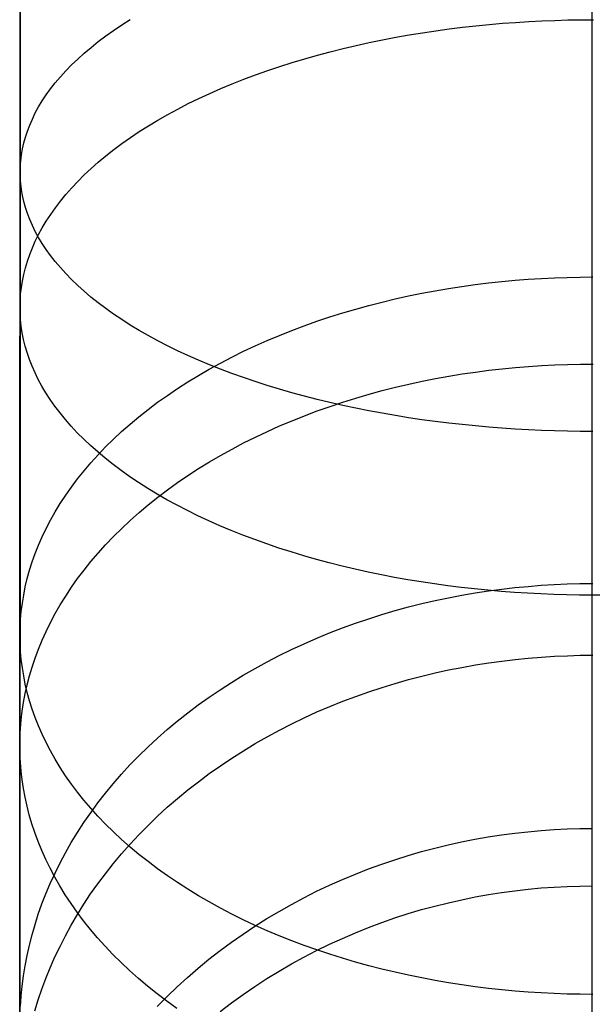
# Model space of a CAD drawing. Extents: x -37 to 483, y -973 to -253.
# Tile 58 of 197: x 210 to 223, y -939 to -917. Entities that reach past the tile are written whole.
import ezdxf

# ---------------------------------------------------------------- set-up
doc = ezdxf.new("R2010")
doc.units = 0
doc.layers.add('LIVELLO_03', color=5, linetype='CONTINUOUS')

msp = doc.modelspace()

# ---------------------------------------------------------------- linework, layer by layer
at = {"layer": 'LIVELLO_03'}
for p, q in [((209.824, -915.857, 581.94), (209.824, -917.279, 582.384)), ((222.744, -917.7, 693.718), (222.745, -915.927, 694.309)), ((209.821, -917.606, 681.247), (209.822, -916.187, 681.825)), ((212.117, -916.752, 589.471), (212.31, -916.63, 589.696)), ((221.606, -916.661, 668.795), (221.9, -916.65, 668.777)), ((221.9, -916.65, 668.777), (222.192, -916.642, 668.765)), ((222.192, -916.642, 668.765), (222.482, -916.637, 668.758)), ((222.482, -916.637, 668.758), (222.769, -916.636, 668.755)), ((211.754, -917.003, 589.011), (211.932, -916.877, 589.242)), ((211.932, -916.877, 589.242), (212.117, -916.752, 589.471)), ((219.209, -916.884, 669.135), (219.511, -916.843, 669.072)), ((219.511, -916.843, 669.072), (219.813, -916.805, 669.015)), ((219.813, -916.805, 669.015), (220.114, -916.772, 668.964)), ((220.114, -916.772, 668.964), (220.415, -916.742, 668.919)), ((220.415, -916.742, 668.919), (220.715, -916.717, 668.879)), ((220.715, -916.717, 668.879), (221.013, -916.695, 668.846)), ((221.013, -916.695, 668.846), (221.311, -916.676, 668.817)), ((221.311, -916.676, 668.817), (221.606, -916.661, 668.795)), ((211.585, -917.131, 588.776), (211.754, -917.003, 589.011)), ((217.708, -917.149, 669.54), (218.006, -917.088, 669.446)), ((218.006, -917.088, 669.446), (218.306, -917.031, 669.359)), ((218.306, -917.031, 669.359), (218.606, -916.978, 669.278)), ((218.606, -916.978, 669.278), (218.907, -916.929, 669.203)), ((218.907, -916.929, 669.203), (219.209, -916.884, 669.135)), ((209.824, -917.279, 582.384), (209.823, -918.686, 582.86)), ((211.268, -917.391, 588.299), (211.423, -917.26, 588.539)), ((211.423, -917.26, 588.539), (211.585, -917.131, 588.776)), ((216.826, -917.357, 669.856), (217.118, -917.283, 669.744)), ((217.118, -917.283, 669.744), (217.412, -917.214, 669.639)), ((217.412, -917.214, 669.639), (217.708, -917.149, 669.54)), ((210.984, -917.656, 587.812), (211.122, -917.523, 588.057)), ((211.122, -917.523, 588.057), (211.268, -917.391, 588.299)), ((215.968, -917.6, 670.227), (216.251, -917.515, 670.097)), ((216.251, -917.515, 670.097), (216.537, -917.434, 669.974)), ((216.537, -917.434, 669.974), (216.826, -917.357, 669.856)), ((209.821, -919.009, 680.638), (209.821, -917.606, 681.247)), ((210.854, -917.79, 587.567), (210.984, -917.656, 587.812)), ((215.413, -917.781, 670.504), (215.688, -917.689, 670.362)), ((215.688, -917.689, 670.362), (215.968, -917.6, 670.227)), ((222.744, -919.457, 693.088), (222.744, -917.7, 693.718)), ((210.617, -918.06, 587.071), (210.731, -917.924, 587.32)), ((210.731, -917.924, 587.32), (210.854, -917.79, 587.567)), ((214.613, -918.082, 670.961), (214.875, -917.978, 670.803)), ((214.875, -917.978, 670.803), (215.141, -917.878, 670.65)), ((215.141, -917.878, 670.65), (215.413, -917.781, 670.504)), ((210.413, -918.331, 586.572), (210.511, -918.195, 586.822)), ((210.511, -918.195, 586.822), (210.617, -918.06, 587.071)), ((214.104, -918.299, 671.293), (214.356, -918.189, 671.124)), ((214.356, -918.189, 671.124), (214.613, -918.082, 670.961)), ((210.322, -918.468, 586.322), (210.413, -918.331, 586.572)), ((213.618, -918.53, 671.645), (213.858, -918.413, 671.467)), ((213.858, -918.413, 671.467), (214.104, -918.299, 671.293)), ((210.165, -918.741, 585.821), (210.24, -918.604, 586.072)), ((210.24, -918.604, 586.072), (210.322, -918.468, 586.322)), ((213.156, -918.774, 672.016), (213.384, -918.651, 671.828)), ((213.384, -918.651, 671.828), (213.618, -918.53, 671.645)), ((209.823, -918.686, 582.86), (209.823, -920.077, 583.368)), ((210.039, -919.013, 585.322), (210.098, -918.877, 585.571)), ((210.098, -918.877, 585.571), (210.165, -918.741, 585.821)), ((212.935, -918.9, 672.208), (213.156, -918.774, 672.016)), ((209.821, -920.396, 680), (209.821, -919.009, 680.638)), ((209.987, -919.149, 585.073), (210.039, -919.013, 585.322)), ((212.514, -919.16, 672.604), (212.721, -919.028, 672.404)), ((212.721, -919.028, 672.404), (212.935, -918.9, 672.208)), ((209.905, -919.418, 584.578), (209.943, -919.284, 584.825)), ((209.943, -919.284, 584.825), (209.987, -919.149, 585.073)), ((212.121, -919.429, 673.015), (212.314, -919.293, 672.807)), ((212.314, -919.293, 672.807), (212.514, -919.16, 672.604)), ((209.875, -919.552, 584.333), (209.905, -919.418, 584.578)), ((211.936, -919.567, 673.225), (212.121, -919.429, 673.015)), ((222.744, -921.199, 692.42), (222.744, -919.457, 693.088)), ((209.836, -919.817, 583.847), (209.852, -919.685, 584.089)), ((209.852, -919.685, 584.089), (209.875, -919.552, 584.333)), ((211.588, -919.849, 673.654), (211.758, -919.707, 673.438)), ((211.758, -919.707, 673.438), (211.936, -919.567, 673.225)), ((209.823, -920.077, 583.368), (209.826, -919.948, 583.606)), ((209.826, -919.948, 583.606), (209.836, -919.817, 583.847)), ((211.425, -919.993, 673.873), (211.588, -919.849, 673.654)), ((209.823, -920.077, 583.368), (209.823, -921.452, 583.907)), ((209.826, -920.207, 583.13), (209.823, -920.077, 583.368)), ((209.836, -920.338, 582.89), (209.826, -920.207, 583.13)), ((211.124, -920.284, 674.316), (211.271, -920.138, 674.094)), ((211.271, -920.138, 674.094), (211.425, -919.993, 673.873)), ((209.82, -921.766, 679.331), (209.821, -920.396, 680)), ((209.852, -920.47, 582.648), (209.836, -920.338, 582.89)), ((210.855, -920.58, 674.767), (210.986, -920.432, 674.541)), ((210.986, -920.432, 674.541), (211.124, -920.284, 674.316)), ((209.875, -920.603, 582.404), (209.852, -920.47, 582.648)), ((209.905, -920.737, 582.158), (209.875, -920.603, 582.404)), ((210.733, -920.729, 674.995), (210.855, -920.58, 674.767)), ((209.943, -920.871, 581.912), (209.905, -920.737, 582.158)), ((209.987, -921.006, 581.664), (209.943, -920.871, 581.912)), ((210.618, -920.88, 675.224), (210.733, -920.729, 674.995)), ((210.039, -921.142, 581.415), (209.987, -921.006, 581.664)), ((210.413, -921.181, 675.683), (210.512, -921.03, 675.453)), ((210.512, -921.03, 675.453), (210.618, -920.88, 675.224)), ((210.098, -921.278, 581.165), (210.039, -921.142, 581.415)), ((210.165, -921.414, 580.915), (210.098, -921.278, 581.165)), ((210.323, -921.333, 675.913), (210.413, -921.181, 675.683)), ((222.743, -922.922, 691.715), (222.744, -921.199, 692.42)), ((209.823, -921.452, 583.907), (209.822, -922.809, 584.478)), ((210.24, -921.551, 580.665), (210.165, -921.414, 580.915)), ((210.165, -921.635, 676.375), (210.24, -921.484, 676.144)), ((210.24, -921.484, 676.144), (210.323, -921.333, 675.913)), ((209.82, -923.119, 678.634), (209.82, -921.766, 679.331)), ((210.098, -921.787, 676.605), (210.165, -921.635, 676.375)), ((210.322, -921.687, 580.415), (210.24, -921.551, 580.665)), ((210.412, -921.824, 580.164), (210.322, -921.687, 580.415)), ((209.986, -922.088, 677.064), (210.038, -921.938, 676.835)), ((210.038, -921.938, 676.835), (210.098, -921.787, 676.605)), ((210.511, -921.96, 579.914), (210.412, -921.824, 580.164)), ((210.617, -922.096, 579.665), (210.511, -921.96, 579.914)), ((209.941, -922.238, 677.292), (209.986, -922.088, 677.064)), ((210.731, -922.231, 579.417), (210.617, -922.096, 579.665)), ((209.873, -922.536, 677.745), (209.904, -922.387, 677.519)), ((209.904, -922.387, 677.519), (209.941, -922.238, 677.292)), ((210.853, -922.366, 579.17), (210.731, -922.231, 579.417)), ((210.983, -922.5, 578.924), (210.853, -922.366, 579.17)), ((209.85, -922.683, 677.97), (209.873, -922.536, 677.745)), ((211.122, -922.633, 578.68), (210.983, -922.5, 578.924)), ((211.268, -922.765, 578.438), (211.122, -922.633, 578.68)), ((219.499, -922.702, 597.825), (219.801, -922.655, 597.88)), ((219.801, -922.655, 597.88), (220.102, -922.613, 597.93)), ((220.102, -922.613, 597.93), (220.403, -922.576, 597.974)), ((220.403, -922.576, 597.974), (220.703, -922.544, 598.012)), ((220.703, -922.544, 598.012), (221.001, -922.516, 598.046)), ((221.001, -922.516, 598.046), (221.299, -922.493, 598.073)), ((221.299, -922.493, 598.073), (221.594, -922.474, 598.096)), ((221.594, -922.474, 598.096), (221.888, -922.46, 598.113)), ((221.888, -922.46, 598.113), (222.18, -922.45, 598.125)), ((222.18, -922.45, 598.125), (222.469, -922.444, 598.132)), ((222.469, -922.444, 598.132), (222.757, -922.442, 598.135)), ((209.822, -922.809, 584.478), (209.822, -924.147, 585.079)), ((209.823, -922.975, 678.414), (209.833, -922.829, 678.193)), ((209.833, -922.829, 678.193), (209.85, -922.683, 677.97)), ((211.422, -922.895, 578.198), (211.268, -922.765, 578.438)), ((218.294, -922.937, 597.545), (218.594, -922.871, 597.623)), ((218.594, -922.871, 597.623), (218.896, -922.81, 597.696)), ((218.896, -922.81, 597.696), (219.197, -922.753, 597.763)), ((219.197, -922.753, 597.763), (219.499, -922.702, 597.825)), ((209.82, -923.119, 678.634), (209.823, -922.975, 678.414)), ((211.584, -923.025, 577.961), (211.422, -922.895, 578.198)), ((211.754, -923.153, 577.726), (211.584, -923.025, 577.961)), ((217.401, -923.167, 597.272), (217.697, -923.085, 597.369)), ((217.697, -923.085, 597.369), (217.995, -923.009, 597.46)), ((217.995, -923.009, 597.46), (218.294, -922.937, 597.545)), ((222.743, -924.628, 690.973), (222.743, -922.922, 691.715)), ((209.819, -924.427, 677.922), (209.82, -923.119, 678.634)), ((209.823, -923.263, 678.853), (209.82, -923.119, 678.634)), ((209.832, -923.408, 679.074), (209.823, -923.263, 678.853)), ((211.931, -923.279, 577.494), (211.754, -923.153, 577.726)), ((212.116, -923.404, 577.266), (211.931, -923.279, 577.494)), ((216.815, -923.344, 597.061), (217.107, -923.253, 597.17)), ((217.107, -923.253, 597.17), (217.401, -923.167, 597.272)), ((209.848, -923.555, 679.297), (209.832, -923.408, 679.074)), ((212.309, -923.526, 577.041), (212.116, -923.404, 577.266)), ((212.509, -923.647, 576.82), (212.309, -923.526, 577.041)), ((215.957, -923.648, 596.7), (216.24, -923.542, 596.826)), ((216.24, -923.542, 596.826), (216.526, -923.441, 596.946)), ((216.526, -923.441, 596.946), (216.815, -923.344, 597.061)), ((209.871, -923.702, 679.522), (209.848, -923.555, 679.297)), ((209.901, -923.851, 679.748), (209.871, -923.702, 679.522)), ((212.716, -923.765, 576.602), (212.509, -923.647, 576.82)), ((212.93, -923.882, 576.389), (212.716, -923.765, 576.602)), ((215.402, -923.875, 596.431), (215.678, -923.759, 596.568)), ((215.678, -923.759, 596.568), (215.957, -923.648, 596.7)), ((209.937, -924, 679.975), (209.901, -923.851, 679.748)), ((213.15, -923.995, 576.181), (212.93, -923.882, 576.389)), ((215.131, -923.995, 596.288), (215.402, -923.875, 596.431)), ((209.822, -924.147, 585.079), (209.821, -925.466, 585.71)), ((209.982, -924.15, 680.204), (209.937, -924, 679.975)), ((210.033, -924.301, 680.433), (209.982, -924.15, 680.204)), ((213.378, -924.106, 575.977), (213.15, -923.995, 576.181)), ((213.611, -924.215, 575.778), (213.378, -924.106, 575.977)), ((214.603, -924.25, 595.986), (214.865, -924.12, 596.139)), ((214.865, -924.12, 596.139), (215.131, -923.995, 596.288)), ((209.819, -925.715, 677.182), (209.819, -924.427, 677.922)), ((210.092, -924.452, 680.663), (210.033, -924.301, 680.433)), ((213.851, -924.321, 575.584), (213.611, -924.215, 575.778)), ((214.097, -924.424, 575.395), (213.851, -924.321, 575.584)), ((214.095, -924.522, 595.663), (214.346, -924.384, 595.827)), ((214.348, -924.523, 575.212), (214.097, -924.424, 575.395)), ((214.346, -924.384, 595.827), (214.603, -924.25, 595.986)), ((221.601, -924.44, 663.752), (221.895, -924.425, 663.737)), ((221.895, -924.425, 663.737), (222.187, -924.414, 663.727)), ((222.187, -924.414, 663.727), (222.477, -924.408, 663.721)), ((222.477, -924.408, 663.721), (222.764, -924.406, 663.719)), ((210.159, -924.603, 680.893), (210.092, -924.452, 680.663)), ((210.233, -924.755, 681.124), (210.159, -924.603, 680.893)), ((213.849, -924.664, 595.494), (214.095, -924.522, 595.663)), ((214.605, -924.62, 575.035), (214.348, -924.523, 575.212)), ((214.867, -924.714, 574.863), (214.605, -924.62, 575.035)), ((219.506, -924.681, 663.991), (219.807, -924.631, 663.942)), ((219.807, -924.631, 663.942), (220.109, -924.587, 663.898)), ((220.109, -924.587, 663.898), (220.41, -924.548, 663.859)), ((220.41, -924.548, 663.859), (220.71, -924.514, 663.825)), ((220.71, -924.514, 663.825), (221.008, -924.484, 663.796)), ((221.008, -924.484, 663.796), (221.306, -924.46, 663.772)), ((221.306, -924.46, 663.772), (221.601, -924.44, 663.752)), ((222.742, -926.314, 690.194), (222.743, -924.628, 690.973)), ((210.315, -924.906, 681.354), (210.233, -924.755, 681.124)), ((213.376, -924.96, 595.142), (213.609, -924.81, 595.32)), ((213.609, -924.81, 595.32), (213.849, -924.664, 595.494)), ((215.133, -924.804, 574.697), (214.867, -924.714, 574.863)), ((215.404, -924.892, 574.537), (215.133, -924.804, 574.697)), ((218.301, -924.931, 664.238), (218.601, -924.86, 664.168)), ((218.601, -924.86, 664.168), (218.902, -924.795, 664.104)), ((218.902, -924.795, 664.104), (219.204, -924.735, 664.045)), ((219.204, -924.735, 664.045), (219.506, -924.681, 663.991)), ((210.405, -925.058, 681.585), (210.315, -924.906, 681.354)), ((210.503, -925.209, 681.815), (210.405, -925.058, 681.585)), ((213.148, -925.114, 594.96), (213.376, -924.96, 595.142)), ((215.68, -924.975, 574.384), (215.404, -924.892, 574.537)), ((215.959, -925.056, 574.236), (215.68, -924.975, 574.384)), ((216.242, -925.133, 574.096), (215.959, -925.056, 574.236)), ((217.407, -925.174, 664.478), (217.703, -925.088, 664.393)), ((217.703, -925.088, 664.393), (218.001, -925.007, 664.313)), ((218.001, -925.007, 664.313), (218.301, -924.931, 664.238)), ((210.609, -925.36, 682.045), (210.503, -925.209, 681.815)), ((212.713, -925.432, 594.583), (212.927, -925.271, 594.773)), ((212.927, -925.271, 594.773), (213.148, -925.114, 594.96)), ((216.528, -925.206, 573.961), (216.242, -925.133, 574.096)), ((216.817, -925.276, 573.833), (216.528, -925.206, 573.961)), ((217.109, -925.342, 573.712), (216.817, -925.276, 573.833)), ((216.821, -925.363, 664.664), (217.113, -925.266, 664.568)), ((217.113, -925.266, 664.568), (217.407, -925.174, 664.478)), ((209.821, -925.466, 585.71), (209.821, -926.765, 586.371)), ((210.723, -925.51, 682.273), (210.609, -925.36, 682.045)), ((210.845, -925.659, 682.501), (210.723, -925.51, 682.273)), ((212.506, -925.596, 594.388), (212.713, -925.432, 594.583)), ((216.246, -925.573, 664.871), (216.532, -925.466, 664.765)), ((216.532, -925.466, 664.765), (216.821, -925.363, 664.664)), ((217.403, -925.404, 573.597), (217.109, -925.342, 573.712)), ((217.699, -925.463, 573.489), (217.403, -925.404, 573.597)), ((217.997, -925.519, 573.388), (217.699, -925.463, 573.489)), ((218.296, -925.57, 573.293), (217.997, -925.519, 573.388)), ((209.818, -926.985, 676.416), (209.819, -925.715, 677.182)), ((210.975, -925.808, 682.728), (210.845, -925.659, 682.501)), ((212.114, -925.932, 593.989), (212.307, -925.762, 594.19)), ((212.307, -925.762, 594.19), (212.506, -925.596, 594.388)), ((215.683, -925.804, 665.099), (215.963, -925.686, 664.983)), ((215.963, -925.686, 664.983), (216.246, -925.573, 664.871)), ((218.596, -925.619, 573.205), (218.296, -925.57, 573.293)), ((218.897, -925.663, 573.123), (218.596, -925.619, 573.205)), ((219.199, -925.704, 573.048), (218.897, -925.663, 573.123)), ((219.501, -925.741, 572.98), (219.199, -925.704, 573.048)), ((219.802, -925.775, 572.918), (219.501, -925.741, 572.98)), ((211.113, -925.956, 682.952), (210.975, -925.808, 682.728)), ((211.259, -926.103, 683.175), (211.113, -925.956, 682.952)), ((211.929, -926.104, 593.784), (212.114, -925.932, 593.989)), ((215.136, -926.055, 665.347), (215.408, -925.927, 665.22)), ((215.408, -925.927, 665.22), (215.683, -925.804, 665.099)), ((220.104, -925.805, 572.863), (219.802, -925.775, 572.918)), ((220.404, -925.832, 572.813), (220.104, -925.805, 572.863)), ((220.704, -925.856, 572.77), (220.404, -925.832, 572.813)), ((221.003, -925.876, 572.733), (220.704, -925.856, 572.77)), ((221.3, -925.893, 572.703), (221.003, -925.876, 572.733)), ((221.596, -925.907, 572.678), (221.3, -925.893, 572.703)), ((221.89, -925.917, 572.658), (221.596, -925.907, 572.678)), ((222.182, -925.925, 572.645), (221.89, -925.917, 572.658)), ((222.471, -925.929, 572.637), (222.182, -925.925, 572.645)), ((222.758, -925.931, 572.634), (222.471, -925.929, 572.637)), ((211.412, -926.248, 683.397), (211.259, -926.103, 683.175)), ((211.751, -926.279, 593.577), (211.929, -926.104, 593.784)), ((214.608, -926.326, 665.613), (214.87, -926.188, 665.478)), ((214.87, -926.188, 665.478), (215.136, -926.055, 665.347)), ((211.574, -926.392, 683.615), (211.412, -926.248, 683.397)), ((211.744, -926.534, 683.832), (211.574, -926.392, 683.615)), ((211.582, -926.456, 593.367), (211.751, -926.279, 593.577)), ((214.351, -926.468, 665.754), (214.608, -926.326, 665.613)), ((222.742, -927.979, 689.379), (222.742, -926.314, 690.194)), ((211.265, -926.816, 592.94), (211.42, -926.635, 593.155)), ((211.42, -926.635, 593.155), (211.582, -926.456, 593.367)), ((211.921, -926.674, 684.045), (211.744, -926.534, 683.832)), ((213.853, -926.766, 666.047), (214.099, -926.615, 665.898)), ((214.099, -926.615, 665.898), (214.351, -926.468, 665.754)), ((209.821, -926.765, 586.371), (209.821, -928.044, 587.061)), ((211.119, -926.998, 592.723), (211.265, -926.816, 592.94)), ((212.106, -926.812, 684.256), (211.921, -926.674, 684.045)), ((212.298, -926.949, 684.463), (212.106, -926.812, 684.256)), ((213.613, -926.922, 666.201), (213.853, -926.766, 666.047)), ((209.818, -928.234, 675.624), (209.818, -926.985, 676.416)), ((210.981, -927.182, 592.505), (211.119, -926.998, 592.723)), ((212.497, -927.083, 684.667), (212.298, -926.949, 684.463)), ((212.704, -927.214, 684.867), (212.497, -927.083, 684.667)), ((213.152, -927.245, 666.519), (213.379, -927.082, 666.358)), ((213.379, -927.082, 666.358), (213.613, -926.922, 666.201)), ((210.851, -927.368, 592.285), (210.981, -927.182, 592.505)), ((212.918, -927.343, 685.063), (212.704, -927.214, 684.867)), ((212.931, -927.412, 666.684), (213.152, -927.245, 666.519)), ((210.728, -927.554, 592.064), (210.851, -927.368, 592.285)), ((212.716, -927.583, 666.852), (212.931, -927.412, 666.684)), ((213.138, -927.469, 685.256), (212.918, -927.343, 685.063)), ((213.365, -927.593, 685.444), (213.138, -927.469, 685.256)), ((210.508, -927.929, 591.619), (210.614, -927.741, 591.842)), ((210.614, -927.741, 591.842), (210.728, -927.554, 592.064)), ((212.309, -927.935, 667.198), (212.509, -927.757, 667.024)), ((212.509, -927.757, 667.024), (212.716, -927.583, 666.852)), ((213.599, -927.714, 685.627), (213.365, -927.593, 685.444)), ((213.838, -927.831, 685.806), (213.599, -927.714, 685.627)), ((210.41, -928.117, 591.395), (210.508, -927.929, 591.619)), ((212.116, -928.115, 667.376), (212.309, -927.935, 667.198)), ((214.084, -927.945, 685.98), (213.838, -927.831, 685.806)), ((214.335, -928.056, 686.149), (214.084, -927.945, 685.98)), ((222.742, -929.623, 688.529), (222.742, -927.979, 689.379)), ((209.821, -928.044, 587.061), (209.82, -929.3, 587.78)), ((210.319, -928.306, 591.171), (210.41, -928.117, 591.395)), ((211.931, -928.299, 667.557), (212.116, -928.115, 667.376)), ((214.591, -928.164, 686.312), (214.335, -928.056, 686.149)), ((214.853, -928.268, 686.471), (214.591, -928.164, 686.312)), ((209.817, -929.462, 674.805), (209.818, -928.234, 675.624)), ((210.237, -928.495, 590.947), (210.319, -928.306, 591.171)), ((211.753, -928.484, 667.74), (211.931, -928.299, 667.557)), ((215.119, -928.369, 686.624), (214.853, -928.268, 686.471)), ((215.39, -928.466, 686.771), (215.119, -928.369, 686.624)), ((210.162, -928.684, 590.723), (210.237, -928.495, 590.947)), ((211.583, -928.673, 667.925), (211.753, -928.484, 667.74)), ((215.665, -928.559, 686.913), (215.39, -928.466, 686.771)), ((215.944, -928.648, 687.048), (215.665, -928.559, 686.913)), ((216.227, -928.733, 687.178), (215.944, -928.648, 687.048)), ((210.036, -929.061, 590.276), (210.095, -928.872, 590.499)), ((210.095, -928.872, 590.499), (210.162, -928.684, 590.723)), ((211.266, -929.056, 668.303), (211.421, -928.863, 668.113)), ((211.421, -928.863, 668.113), (211.583, -928.673, 667.925)), ((216.513, -928.815, 687.302), (216.227, -928.733, 687.178)), ((216.802, -928.893, 687.42), (216.513, -928.815, 687.302)), ((209.984, -929.248, 590.053), (210.036, -929.061, 590.276)), ((211.12, -929.25, 668.494), (211.266, -929.056, 668.303)), ((217.094, -928.966, 687.532), (216.802, -928.893, 687.42)), ((217.387, -929.036, 687.638), (217.094, -928.966, 687.532)), ((217.683, -929.101, 687.738), (217.387, -929.036, 687.638)), ((209.82, -929.3, 587.78), (209.82, -930.534, 588.528)), ((209.939, -929.435, 589.832), (209.984, -929.248, 590.053)), ((210.981, -929.446, 668.687), (211.12, -929.25, 668.494)), ((217.981, -929.163, 687.832), (217.683, -929.101, 687.738)), ((218.28, -929.221, 687.919), (217.981, -929.163, 687.832)), ((218.58, -929.274, 688), (218.28, -929.221, 687.919)), ((218.881, -929.324, 688.076), (218.58, -929.274, 688)), ((209.817, -930.668, 673.962), (209.817, -929.462, 674.805)), ((209.902, -929.621, 589.611), (209.939, -929.435, 589.832)), ((210.851, -929.643, 668.881), (210.981, -929.446, 668.687)), ((219.183, -929.369, 688.145), (218.881, -929.324, 688.076)), ((219.485, -929.411, 688.208), (219.183, -929.369, 688.145)), ((219.786, -929.449, 688.265), (219.485, -929.411, 688.208)), ((220.087, -929.482, 688.317), (219.786, -929.449, 688.265)), ((220.388, -929.512, 688.362), (220.087, -929.482, 688.317)), ((220.099, -929.572, 603.282), (220.399, -929.526, 603.319)), ((220.688, -929.539, 688.402), (220.388, -929.512, 688.362)), ((220.399, -929.526, 603.319), (220.699, -929.487, 603.351)), ((220.987, -929.561, 688.436), (220.688, -929.539, 688.402)), ((220.699, -929.487, 603.351), (220.998, -929.452, 603.379)), ((220.998, -929.452, 603.379), (221.295, -929.424, 603.403)), ((221.295, -929.424, 603.403), (221.591, -929.401, 603.422)), ((221.591, -929.401, 603.422), (221.885, -929.383, 603.436)), ((221.885, -929.383, 603.436), (222.176, -929.37, 603.447)), ((222.176, -929.37, 603.447), (222.466, -929.363, 603.453)), ((222.466, -929.363, 603.453), (222.753, -929.361, 603.455)), ((209.872, -929.806, 589.391), (209.902, -929.621, 589.611)), ((210.728, -929.841, 669.076), (210.851, -929.643, 668.881)), ((218.892, -929.814, 603.084), (219.194, -929.745, 603.141)), ((219.194, -929.745, 603.141), (219.496, -929.681, 603.193)), ((219.496, -929.681, 603.193), (219.797, -929.624, 603.239)), ((219.797, -929.624, 603.239), (220.099, -929.572, 603.282)), ((221.284, -929.58, 688.465), (220.987, -929.561, 688.436)), ((221.579, -929.596, 688.488), (221.284, -929.58, 688.465)), ((221.873, -929.607, 688.506), (221.579, -929.596, 688.488)), ((222.165, -929.616, 688.519), (221.873, -929.607, 688.506)), ((222.455, -929.621, 688.526), (222.165, -929.616, 688.519)), ((222.742, -929.623, 688.529), (222.455, -929.621, 688.526)), ((222.741, -931.212, 687.661), (222.742, -929.623, 688.529)), ((223.029, -929.621, 688.527), (222.742, -929.623, 688.529)), ((209.849, -929.99, 589.173), (209.872, -929.806, 589.391)), ((210.614, -930.04, 669.273), (210.728, -929.841, 669.076)), ((217.991, -930.06, 602.884), (218.291, -929.972, 602.955)), ((218.291, -929.972, 602.955), (218.591, -929.89, 603.022)), ((218.591, -929.89, 603.022), (218.892, -929.814, 603.084)), ((209.823, -930.354, 588.741), (209.833, -930.173, 588.956)), ((209.833, -930.173, 588.956), (209.849, -929.99, 589.173)), ((210.507, -930.24, 669.47), (210.614, -930.04, 669.273)), ((217.398, -930.255, 602.725), (217.694, -930.154, 602.807)), ((217.694, -930.154, 602.807), (217.991, -930.06, 602.884)), ((209.82, -930.534, 588.528), (209.823, -930.354, 588.741)), ((210.409, -930.441, 669.667), (210.507, -930.24, 669.47)), ((216.812, -930.474, 602.546), (217.103, -930.361, 602.638)), ((217.103, -930.361, 602.638), (217.398, -930.255, 602.725)), ((209.82, -930.534, 588.528), (209.819, -931.72, 589.289)), ((209.823, -930.713, 588.315), (209.82, -930.534, 588.528)), ((210.236, -930.843, 670.063), (210.318, -930.642, 669.865)), ((210.318, -930.642, 669.865), (210.409, -930.441, 669.667)), ((216.236, -930.718, 602.347), (216.523, -930.593, 602.449)), ((216.523, -930.593, 602.449), (216.812, -930.474, 602.546)), ((209.816, -931.852, 673.093), (209.817, -930.668, 673.962)), ((209.832, -930.895, 588.1), (209.823, -930.713, 588.315)), ((210.161, -931.044, 670.261), (210.236, -930.843, 670.063)), ((215.674, -930.986, 602.129), (215.954, -930.849, 602.241)), ((215.954, -930.849, 602.241), (216.236, -930.718, 602.347)), ((209.849, -931.077, 587.883), (209.832, -930.895, 588.1)), ((209.872, -931.261, 587.665), (209.849, -931.077, 587.883)), ((210.093, -931.245, 670.458), (210.161, -931.044, 670.261)), ((215.399, -931.128, 602.013), (215.674, -930.986, 602.129)), ((220.703, -931.109, 657.57), (221.002, -931.073, 657.547)), ((221.002, -931.073, 657.547), (221.299, -931.044, 657.528)), ((221.299, -931.044, 657.528), (221.595, -931.02, 657.512)), ((221.595, -931.02, 657.512), (221.889, -931.002, 657.5)), ((221.889, -931.002, 657.5), (222.181, -930.989, 657.491)), ((222.181, -930.989, 657.491), (222.47, -930.981, 657.486)), ((222.47, -930.981, 657.486), (222.758, -930.979, 657.485)), ((209.902, -931.446, 587.446), (209.872, -931.261, 587.665)), ((210.034, -931.445, 670.656), (210.093, -931.245, 670.458)), ((214.861, -931.431, 601.766), (215.128, -931.277, 601.892)), ((215.128, -931.277, 601.892), (215.399, -931.128, 602.013)), ((219.198, -931.377, 657.745), (219.5, -931.311, 657.702)), ((219.5, -931.311, 657.702), (219.801, -931.252, 657.663)), ((219.801, -931.252, 657.663), (220.103, -931.198, 657.628)), ((220.103, -931.198, 657.628), (220.404, -931.15, 657.597)), ((220.404, -931.15, 657.597), (220.703, -931.109, 657.57)), ((222.741, -932.778, 686.76), (222.741, -931.212, 687.661)), ((209.939, -931.632, 587.225), (209.902, -931.446, 587.446)), ((209.982, -931.645, 670.852), (210.034, -931.445, 670.656)), ((214.599, -931.591, 601.636), (214.861, -931.431, 601.766)), ((218.295, -931.614, 657.899), (218.595, -931.529, 657.844)), ((218.595, -931.529, 657.844), (218.896, -931.45, 657.792)), ((218.896, -931.45, 657.792), (219.198, -931.377, 657.745)), ((209.819, -931.72, 589.289), (209.819, -932.884, 590.076)), ((209.937, -931.844, 671.048), (209.982, -931.645, 670.852)), ((209.984, -931.819, 587.003), (209.939, -931.632, 587.225)), ((214.091, -931.926, 601.363), (214.343, -931.756, 601.502)), ((214.343, -931.756, 601.502), (214.599, -931.591, 601.636)), ((217.697, -931.804, 658.023), (217.995, -931.705, 657.959)), ((217.995, -931.705, 657.959), (218.295, -931.614, 657.899)), ((209.815, -933.013, 672.2), (209.816, -931.852, 673.093)), ((209.899, -932.042, 671.243), (209.937, -931.844, 671.048)), ((210.035, -932.007, 586.781), (209.984, -931.819, 587.003)), ((213.846, -932.101, 601.22), (214.091, -931.926, 601.363)), ((217.107, -932.019, 658.163), (217.401, -931.908, 658.091)), ((217.401, -931.908, 658.091), (217.697, -931.804, 658.023)), ((209.869, -932.239, 671.437), (209.899, -932.042, 671.243)), ((210.095, -932.195, 586.557), (210.035, -932.007, 586.781)), ((210.162, -932.384, 586.333), (210.095, -932.195, 586.557)), ((213.606, -932.282, 601.073), (213.846, -932.101, 601.22)), ((216.526, -932.26, 658.32), (216.815, -932.137, 658.239)), ((216.815, -932.137, 658.239), (217.107, -932.019, 658.163)), ((209.846, -932.434, 671.63), (209.869, -932.239, 671.437)), ((210.236, -932.573, 586.109), (210.162, -932.384, 586.333)), ((213.372, -932.467, 600.922), (213.606, -932.282, 601.073)), ((215.957, -932.527, 658.493), (216.24, -932.391, 658.404)), ((216.24, -932.391, 658.404), (216.526, -932.26, 658.32)), ((209.819, -932.822, 672.011), (209.829, -932.629, 671.821)), ((209.829, -932.629, 671.821), (209.846, -932.434, 671.63)), ((210.319, -932.762, 585.885), (210.236, -932.573, 586.109)), ((213.145, -932.656, 600.768), (213.372, -932.467, 600.922)), ((215.677, -932.67, 658.586), (215.957, -932.527, 658.493)), ((209.815, -933.013, 672.2), (209.819, -932.822, 672.011)), ((210.409, -932.95, 585.661), (210.319, -932.762, 585.885)), ((212.71, -933.048, 600.449), (212.924, -932.85, 600.61)), ((212.924, -932.85, 600.61), (213.145, -932.656, 600.768)), ((215.131, -932.973, 658.783), (215.402, -932.818, 658.683)), ((215.402, -932.818, 658.683), (215.677, -932.67, 658.586)), ((222.741, -934.32, 685.827), (222.741, -932.778, 686.76)), ((209.815, -934.15, 671.283), (209.815, -933.013, 672.2)), ((209.818, -933.204, 672.388), (209.815, -933.013, 672.2)), ((209.819, -932.884, 590.076), (209.818, -934.023, 590.889)), ((210.507, -933.139, 585.438), (210.409, -932.95, 585.661)), ((212.503, -933.25, 600.284), (212.71, -933.048, 600.449)), ((214.864, -933.134, 658.888), (215.131, -932.973, 658.783)), ((209.828, -933.397, 672.578), (209.818, -933.204, 672.388)), ((210.613, -933.327, 585.215), (210.507, -933.139, 585.438)), ((212.303, -933.456, 600.117), (212.503, -933.25, 600.284)), ((214.345, -933.472, 659.108), (214.602, -933.3, 658.996)), ((214.602, -933.3, 658.996), (214.864, -933.134, 658.888)), ((209.844, -933.592, 672.77), (209.828, -933.397, 672.578)), ((210.727, -933.514, 584.993), (210.613, -933.327, 585.215)), ((210.85, -933.7, 584.772), (210.727, -933.514, 584.993)), ((212.11, -933.665, 599.946), (212.303, -933.456, 600.117)), ((214.093, -933.65, 659.223), (214.345, -933.472, 659.108)), ((209.867, -933.788, 672.962), (209.844, -933.592, 672.77)), ((210.98, -933.886, 584.552), (210.85, -933.7, 584.772)), ((211.925, -933.878, 599.773), (212.11, -933.665, 599.946)), ((213.847, -933.833, 659.342), (214.093, -933.65, 659.223)), ((209.896, -933.985, 673.156), (209.867, -933.788, 672.962)), ((209.933, -934.183, 673.351), (209.896, -933.985, 673.156)), ((211.118, -934.07, 584.333), (210.98, -933.886, 584.552)), ((211.748, -934.093, 599.598), (211.925, -933.878, 599.773)), ((213.607, -934.02, 659.464), (213.847, -933.833, 659.342)), ((209.814, -935.262, 670.342), (209.815, -934.15, 671.283)), ((209.818, -934.023, 590.889), (209.818, -935.139, 591.727)), ((209.978, -934.382, 673.547), (209.933, -934.183, 673.351)), ((211.264, -934.253, 584.117), (211.118, -934.07, 584.333)), ((211.578, -934.311, 599.42), (211.748, -934.093, 599.598)), ((213.374, -934.213, 659.589), (213.607, -934.02, 659.464)), ((210.029, -934.582, 673.744), (209.978, -934.382, 673.547)), ((211.418, -934.434, 583.902), (211.264, -934.253, 584.117)), ((211.416, -934.532, 599.24), (211.578, -934.311, 599.42)), ((212.925, -934.613, 659.849), (213.146, -934.411, 659.718)), ((213.146, -934.411, 659.718), (213.374, -934.213, 659.589)), ((222.74, -935.838, 684.861), (222.741, -934.32, 685.827)), ((210.088, -934.782, 673.941), (210.029, -934.582, 673.744)), ((211.262, -934.755, 599.059), (211.416, -934.532, 599.24)), ((211.58, -934.613, 583.69), (211.418, -934.434, 583.902)), ((211.75, -934.79, 583.48), (211.58, -934.613, 583.69)), ((212.711, -934.82, 659.983), (212.925, -934.613, 659.849)), ((210.155, -934.983, 674.139), (210.088, -934.782, 673.941)), ((211.115, -934.98, 598.876), (211.262, -934.755, 599.059)), ((211.928, -934.965, 583.272), (211.75, -934.79, 583.48)), ((212.504, -935.03, 660.12), (212.711, -934.82, 659.983)), ((210.229, -935.184, 674.337), (210.155, -934.983, 674.139)), ((210.977, -935.207, 598.691), (211.115, -934.98, 598.876)), ((212.113, -935.137, 583.068), (211.928, -934.965, 583.272)), ((212.304, -935.245, 660.259), (212.504, -935.03, 660.12)), ((220.095, -935.133, 609.787), (220.395, -935.08, 609.816)), ((220.395, -935.08, 609.816), (220.695, -935.034, 609.842)), ((220.695, -935.034, 609.842), (220.994, -934.995, 609.863)), ((220.994, -934.995, 609.863), (221.291, -934.962, 609.882)), ((221.291, -934.962, 609.882), (221.587, -934.935, 609.896)), ((221.587, -934.935, 609.896), (221.881, -934.915, 609.908)), ((221.881, -934.915, 609.908), (222.173, -934.9, 609.916)), ((222.173, -934.9, 609.916), (222.462, -934.892, 609.921)), ((222.462, -934.892, 609.921), (222.749, -934.889, 609.922)), ((209.814, -936.349, 669.379), (209.814, -935.262, 670.342)), ((209.818, -935.139, 591.727), (209.817, -936.229, 592.591)), ((210.311, -935.385, 674.535), (210.229, -935.184, 674.337)), ((210.847, -935.436, 598.505), (210.977, -935.207, 598.691)), ((212.111, -935.463, 660.401), (212.304, -935.245, 660.259)), ((212.305, -935.307, 582.867), (212.113, -935.137, 583.068)), ((212.505, -935.474, 582.669), (212.305, -935.307, 582.867)), ((219.19, -935.331, 609.677), (219.492, -935.258, 609.717)), ((219.492, -935.258, 609.717), (219.793, -935.192, 609.754)), ((219.793, -935.192, 609.754), (220.095, -935.133, 609.787)), ((210.401, -935.586, 674.733), (210.311, -935.385, 674.535)), ((210.724, -935.666, 598.318), (210.847, -935.436, 598.505)), ((211.925, -935.684, 660.545), (212.111, -935.463, 660.401)), ((212.712, -935.637, 582.474), (212.505, -935.474, 582.669)), ((218.287, -935.593, 609.532), (218.587, -935.498, 609.584)), ((218.587, -935.498, 609.584), (218.888, -935.411, 609.633)), ((218.888, -935.411, 609.633), (219.19, -935.331, 609.677)), ((210.499, -935.787, 674.931), (210.401, -935.586, 674.733)), ((210.61, -935.897, 598.13), (210.724, -935.666, 598.318)), ((211.748, -935.909, 660.691), (211.925, -935.684, 660.545)), ((212.926, -935.798, 582.284), (212.712, -935.637, 582.474)), ((217.69, -935.802, 609.416), (217.988, -935.694, 609.476)), ((217.988, -935.694, 609.476), (218.287, -935.593, 609.532)), ((210.605, -935.987, 675.128), (210.499, -935.787, 674.931)), ((210.504, -936.128, 597.941), (210.61, -935.897, 598.13)), ((210.719, -936.187, 675.324), (210.605, -935.987, 675.128)), ((211.578, -936.136, 660.839), (211.748, -935.909, 660.691)), ((213.147, -935.956, 582.097), (212.926, -935.798, 582.284)), ((213.374, -936.109, 581.915), (213.147, -935.956, 582.097)), ((217.099, -936.041, 609.285), (217.394, -935.918, 609.352)), ((217.394, -935.918, 609.352), (217.69, -935.802, 609.416)), ((222.74, -937.33, 683.864), (222.74, -935.838, 684.861)), ((210.406, -936.361, 597.752), (210.504, -936.128, 597.941)), ((210.841, -936.385, 675.519), (210.719, -936.187, 675.324)), ((211.415, -936.367, 660.988), (211.578, -936.136, 660.839)), ((213.608, -936.26, 581.737), (213.374, -936.109, 581.915)), ((216.519, -936.307, 609.137), (216.808, -936.17, 609.213)), ((216.808, -936.17, 609.213), (217.099, -936.041, 609.285)), ((221.882, -936.211, 650.154), (222.174, -936.196, 650.148)), ((222.174, -936.196, 650.148), (222.464, -936.188, 650.144)), ((222.464, -936.188, 650.144), (222.751, -936.185, 650.143)), ((209.813, -937.41, 668.394), (209.814, -936.349, 669.379)), ((209.817, -936.229, 592.591), (209.817, -937.293, 593.479)), ((210.315, -936.593, 597.562), (210.406, -936.361, 597.752)), ((210.971, -936.583, 675.714), (210.841, -936.385, 675.519)), ((211.261, -936.599, 661.139), (211.415, -936.367, 660.988)), ((213.847, -936.406, 581.563), (213.608, -936.26, 581.737)), ((214.093, -936.548, 581.395), (213.847, -936.406, 581.563)), ((216.232, -936.451, 609.058), (216.519, -936.307, 609.137)), ((220.096, -936.435, 650.244), (220.397, -936.381, 650.223)), ((220.397, -936.381, 650.223), (220.697, -936.333, 650.204)), ((220.697, -936.333, 650.204), (220.995, -936.293, 650.187)), ((220.995, -936.293, 650.187), (221.293, -936.259, 650.174)), ((221.293, -936.259, 650.174), (221.588, -936.232, 650.163)), ((221.588, -936.232, 650.163), (221.882, -936.211, 650.154)), ((210.233, -936.826, 597.373), (210.315, -936.593, 597.562)), ((211.109, -936.779, 675.907), (210.971, -936.583, 675.714)), ((211.115, -936.834, 661.292), (211.261, -936.599, 661.139)), ((214.344, -936.687, 581.231), (214.093, -936.548, 581.395)), ((215.67, -936.759, 608.888), (215.95, -936.602, 608.975)), ((215.95, -936.602, 608.975), (216.232, -936.451, 609.058)), ((218.889, -936.721, 650.36), (219.191, -936.639, 650.326)), ((219.191, -936.639, 650.326), (219.493, -936.564, 650.296)), ((219.493, -936.564, 650.296), (219.795, -936.496, 650.269)), ((219.795, -936.496, 650.269), (220.096, -936.435, 650.244)), ((210.158, -937.059, 597.183), (210.233, -936.826, 597.373)), ((210.976, -937.071, 661.445), (211.115, -936.834, 661.292)), ((211.255, -936.973, 676.098), (211.109, -936.779, 675.907)), ((214.601, -936.821, 581.072), (214.344, -936.687, 581.231)), ((214.863, -936.95, 580.918), (214.601, -936.821, 581.072)), ((215.395, -936.924, 608.797), (215.67, -936.759, 608.888)), ((218.288, -936.908, 650.434), (218.588, -936.811, 650.396)), ((218.588, -936.811, 650.396), (218.889, -936.721, 650.36)), ((210.091, -937.292, 596.994), (210.158, -937.059, 597.183)), ((210.846, -937.309, 661.6), (210.976, -937.071, 661.445)), ((211.409, -937.166, 676.288), (211.255, -936.973, 676.098)), ((214.857, -937.272, 608.604), (215.124, -937.095, 608.702)), ((215.129, -937.075, 580.77), (214.863, -936.95, 580.918)), ((215.124, -937.095, 608.702), (215.395, -936.924, 608.797)), ((215.4, -937.196, 580.627), (215.129, -937.075, 580.77)), ((217.691, -937.123, 650.521), (217.988, -937.012, 650.476)), ((217.988, -937.012, 650.476), (218.288, -936.908, 650.434)), ((209.817, -937.293, 593.479), (209.816, -938.33, 594.391)), ((210.032, -937.524, 596.805), (210.091, -937.292, 596.994)), ((210.723, -937.549, 661.756), (210.846, -937.309, 661.6)), ((211.57, -937.357, 676.476), (211.409, -937.166, 676.288)), ((214.595, -937.456, 608.503), (214.857, -937.272, 608.604)), ((215.676, -937.312, 580.489), (215.4, -937.196, 580.627)), ((215.955, -937.423, 580.358), (215.676, -937.312, 580.489)), ((217.1, -937.369, 650.619), (217.394, -937.242, 650.569)), ((217.394, -937.242, 650.569), (217.691, -937.123, 650.521)), ((209.813, -938.444, 667.388), (209.813, -937.41, 668.394)), ((209.98, -937.755, 596.616), (210.032, -937.524, 596.805)), ((211.74, -937.545, 676.661), (211.57, -937.357, 676.476)), ((214.339, -937.646, 608.398), (214.595, -937.456, 608.503)), ((216.238, -937.529, 580.232), (215.955, -937.423, 580.358)), ((216.524, -937.631, 580.111), (216.238, -937.529, 580.232)), ((216.519, -937.643, 650.729), (216.808, -937.502, 650.673)), ((216.808, -937.502, 650.673), (217.1, -937.369, 650.619)), ((222.739, -938.796, 682.837), (222.74, -937.33, 683.864)), ((209.935, -937.986, 596.429), (209.98, -937.755, 596.616)), ((210.609, -937.789, 661.912), (210.723, -937.549, 661.756)), ((211.917, -937.732, 676.844), (211.74, -937.545, 676.661)), ((212.102, -937.915, 677.025), (211.917, -937.732, 676.844)), ((214.087, -937.842, 608.29), (214.339, -937.646, 608.398)), ((216.233, -937.791, 650.789), (216.519, -937.643, 650.729)), ((216.813, -937.727, 579.997), (216.524, -937.631, 580.111)), ((217.105, -937.819, 579.888), (216.813, -937.727, 579.997)), ((209.898, -938.215, 596.242), (209.935, -937.986, 596.429)), ((210.502, -938.031, 662.069), (210.609, -937.789, 661.912)), ((212.294, -938.096, 677.203), (212.102, -937.915, 677.025)), ((213.841, -938.044, 608.178), (214.087, -937.842, 608.29)), ((215.671, -938.108, 650.916), (215.95, -937.946, 650.851)), ((215.95, -937.946, 650.851), (216.233, -937.791, 650.789)), ((217.399, -937.906, 579.786), (217.105, -937.819, 579.888)), ((217.695, -937.987, 579.689), (217.399, -937.906, 579.786)), ((217.993, -938.064, 579.598), (217.695, -937.987, 579.689)), ((210.404, -938.273, 662.227), (210.502, -938.031, 662.069)), ((212.494, -938.274, 677.378), (212.294, -938.096, 677.203)), ((213.602, -938.251, 608.064), (213.841, -938.044, 608.178)), ((215.395, -938.277, 650.984), (215.671, -938.108, 650.916)), ((218.292, -938.135, 579.514), (217.993, -938.064, 579.598)), ((218.592, -938.202, 579.435), (218.292, -938.135, 579.514)), ((218.893, -938.263, 579.362), (218.592, -938.202, 579.435)), ((209.816, -938.33, 594.391), (209.815, -939.341, 595.326)), ((209.868, -938.444, 596.056), (209.898, -938.215, 596.242)), ((210.313, -938.516, 662.384), (210.404, -938.273, 662.227)), ((212.7, -938.448, 677.55), (212.494, -938.274, 677.378)), ((213.368, -938.464, 607.946), (213.602, -938.251, 608.064)), ((215.124, -938.453, 651.054), (215.395, -938.277, 650.984)), ((219.195, -938.32, 579.295), (218.893, -938.263, 579.362)), ((219.497, -938.372, 579.234), (219.195, -938.32, 579.295)), ((219.798, -938.419, 579.178), (219.497, -938.372, 579.234)), ((220.1, -938.461, 579.129), (219.798, -938.419, 579.178)), ((209.812, -939.451, 666.36), (209.813, -938.444, 667.388)), ((209.845, -938.67, 595.872), (209.868, -938.444, 596.056)), ((210.23, -938.759, 662.542), (210.313, -938.516, 662.384)), ((212.914, -938.62, 677.718), (212.7, -938.448, 677.55)), ((213.135, -938.787, 677.883), (212.914, -938.62, 677.718)), ((213.14, -938.682, 607.826), (213.368, -938.464, 607.946)), ((214.595, -938.825, 651.203), (214.857, -938.636, 651.128)), ((214.857, -938.636, 651.128), (215.124, -938.453, 651.054)), ((220.4, -938.498, 579.085), (220.1, -938.461, 579.129)), ((220.7, -938.53, 579.046), (220.4, -938.498, 579.085)), ((220.999, -938.558, 579.013), (220.7, -938.53, 579.046)), ((221.296, -938.582, 578.985), (220.999, -938.558, 579.013)), ((221.592, -938.601, 578.963), (221.296, -938.582, 578.985)), ((221.886, -938.615, 578.946), (221.592, -938.601, 578.963)), ((222.177, -938.625, 578.934), (221.886, -938.615, 578.946)), ((222.467, -938.632, 578.927), (222.177, -938.625, 578.934)), ((222.754, -938.634, 578.924), (222.467, -938.632, 578.927)), ((209.828, -938.896, 595.688), (209.845, -938.67, 595.872)), ((210.155, -939.002, 662.7), (210.23, -938.759, 662.542)), ((212.92, -938.906, 607.703), (213.14, -938.682, 607.826)), ((213.362, -938.951, 678.045), (213.135, -938.787, 677.883)), ((214.338, -939.021, 651.282), (214.595, -938.825, 651.203)), ((222.739, -940.234, 681.779), (222.739, -938.796, 682.837))]:
    msp.add_line(p, q, dxfattribs=at)

doc.saveas('drawing.dxf')
